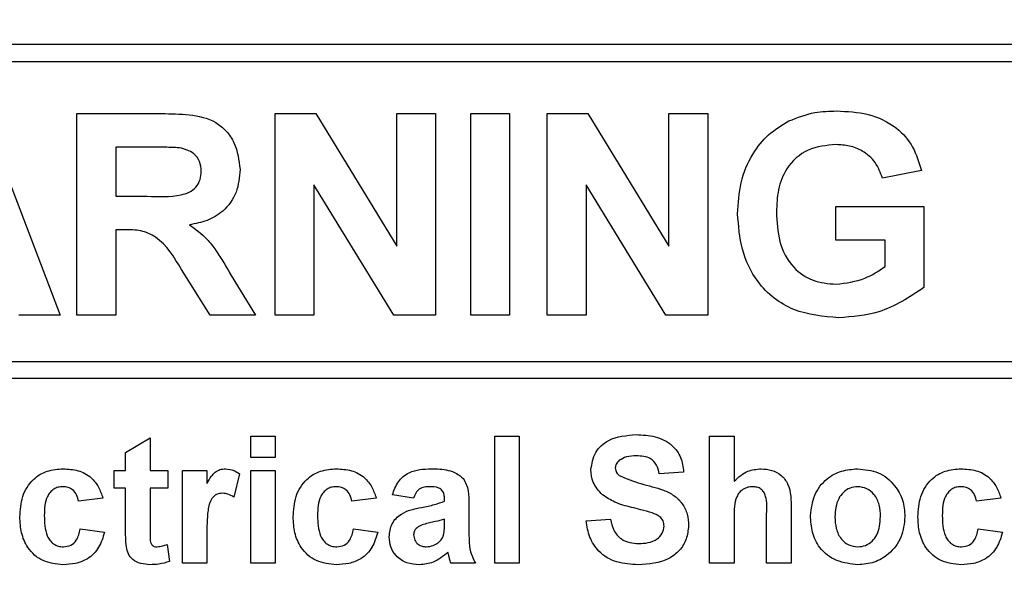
# Model space of a CAD drawing. Header units: millimetres. Extents: x 5 to 418, y 2 to 292.
# Tile 21 of 48: x 96.76 to 102.45, y 205.58 to 208.8. Entities that reach past the tile are written whole.
import ezdxf

# ---------------------------------------------------------------- set-up
doc = ezdxf.new("R2010")
doc.units = ezdxf.units.MM
doc.layers.add('SLD-0', color=7, linetype='Continuous')
doc.styles.add('SLDTEXTSTYLE0', font='TXT', dxfattribs={"width": 0.605})
doc.dimstyles.new('SLDDIMSTYLE0', dxfattribs={"dimtxt": 3.5, "dimasz": 3.302, "dimexe": 0, "dimexo": 0.0625, "dimgap": 0.875, "dimtad": 1, "dimlfac": 3, "dimrnd": 1e-09, "dimzin": 12, "dimdsep": 46, "dimtxsty": 'SLDTEXTSTYLE0', "dimsah": 1, "dimcen": 0.09, "dimadec": 0, "dimazin": 3, "dimtfac": 1, "dimtofl": 0, "dimtmove": 0, "dimatfit": 3, "dimfxl": 1, "dimfrac": 2, "dimtolj": 1, "dimtzin": 12, "dimarcsym": 0})

# ---------------------------------------------------------------- blocks, each defined once
blk = doc.blocks.new('_D')
at = {"layer": 'SLD-0'}
for p, q in [((58.038, 202.4881), (58.038, 259.5881)), ((132.3713, 202.4881), (132.3713, 259.5881)), ((58.038, 258.5881), (132.3713, 258.5881))]:
    blk.add_line(p, q, dxfattribs=at)
for points in [[(58.038, 258.5881), (61.34, 258.0801), (61.34, 259.0961)], [(132.3713, 258.5881), (129.0693, 259.0961), (129.0693, 258.0801)]]:
    blk.add_solid(points, dxfattribs=at)
at = {"layer": 'SLD-0', "insert": (91.1942, 263.0999), "char_height": 3.5, "attachment_point": 1, "style": 'SLDTEXTSTYLE0'}
blk.add_mtext('223', dxfattribs=at)

msp = doc.modelspace()

# ---------------------------------------------------------------- linework, layer by layer
at = {"color": 7, "linetype": 'Continuous', "lineweight": 25}
for p, q in [((103.538, 208.6548), (86.8713, 208.6548)), ((103.538, 208.5548), (91.138, 208.5548)), ((96.5541, 208.2548), (96.9972, 207.0881)), ((97.0953, 208.2548), (97.5849, 208.2548)), ((97.0953, 207.0881), (97.0953, 208.2548)), ((98.2404, 207.0881), (98.2404, 208.2548)), ((98.2404, 208.2548), (98.4748, 208.2548)), ((98.4748, 208.2548), (98.9434, 207.4883)), ((98.9434, 208.2548), (99.1678, 208.2548)), ((98.9434, 207.4883), (98.9434, 208.2548)), ((99.1678, 208.2548), (99.1678, 207.0881)), ((99.3706, 208.2548), (99.595, 208.2548)), ((99.3706, 207.0881), (99.3706, 208.2548)), ((99.595, 208.2548), (99.595, 207.0881)), ((99.8127, 208.2548), (100.0472, 208.2548)), ((99.8127, 207.0881), (99.8127, 208.2548)), ((100.0472, 208.2548), (100.5157, 207.4883)), ((100.5157, 207.4883), (100.5157, 208.2548)), ((100.5157, 208.2548), (100.7401, 208.2548)), ((100.7401, 208.2548), (100.7401, 207.0881)), ((97.5104, 208.0604), (97.3197, 208.0604)), ((97.3197, 208.0604), (97.3197, 207.7762)), ((101.975, 207.9258), (101.7506, 207.8809)), ((98.9264, 207.0881), (98.4648, 207.843)), ((98.4648, 207.843), (98.4648, 207.0881)), ((100.0371, 207.843), (100.0371, 207.0881)), ((100.4987, 207.0881), (100.0371, 207.843)), ((97.3197, 207.7762), (97.5003, 207.7762)), ((101.4814, 207.5219), (101.4814, 207.7164)), ((101.4814, 207.7164), (101.9899, 207.7164)), ((101.9899, 207.7164), (101.9899, 207.2478)), ((97.3197, 207.5817), (97.3197, 207.0881)), ((97.3699, 207.5817), (97.3197, 207.5817)), ((101.7656, 207.5219), (101.4814, 207.5219)), ((101.7656, 207.3698), (101.7656, 207.5219)), ((97.8651, 207.0881), (97.6992, 207.3529)), ((97.986, 207.3191), (98.1274, 207.0881)), ((96.9972, 207.0881), (96.7593, 207.0881)), ((97.3197, 207.0881), (97.0953, 207.0881)), ((98.1274, 207.0881), (97.8651, 207.0881)), ((98.4648, 207.0881), (98.2404, 207.0881)), ((99.1678, 207.0881), (98.9264, 207.0881)), ((99.595, 207.0881), (99.3706, 207.0881)), ((100.0371, 207.0881), (99.8127, 207.0881)), ((100.7401, 207.0881), (100.4987, 207.0881)), ((91.138, 206.8217), (103.7713, 206.8217)), ((103.7713, 206.7217), (91.138, 206.7217)), ((98.1004, 206.2659), (98.1004, 206.3881)), ((98.1004, 206.3881), (98.2414, 206.3881)), ((98.2414, 206.3881), (98.2414, 206.2659)), ((99.5106, 206.3881), (99.6516, 206.3881)), ((99.5106, 205.6548), (99.5106, 206.3881)), ((99.6516, 206.3881), (99.6516, 205.6548)), ((100.7516, 205.6548), (100.7516, 206.3881)), ((100.7516, 206.3881), (100.8927, 206.3881)), ((100.8927, 206.3881), (100.8927, 206.1287)), ((97.3764, 206.2941), (97.5174, 206.3787)), ((97.5174, 206.3787), (97.5174, 206.1907)), ((97.3764, 206.1907), (97.3764, 206.2941)), ((98.2414, 206.2659), (98.1004, 206.2659)), ((97.3106, 206.0873), (97.3106, 206.1907)), ((97.3106, 206.1907), (97.3764, 206.1907)), ((97.5174, 206.1907), (97.6209, 206.1907)), ((97.6209, 206.1907), (97.6209, 206.0873)), ((97.7055, 205.6548), (97.7055, 206.1907)), ((97.7055, 206.1907), (97.8465, 206.1907)), ((97.8465, 206.1907), (97.8465, 206.1159)), ((98.0345, 206.1704), (98.0016, 206.0363)), ((98.1004, 205.6548), (98.1004, 206.1907)), ((98.1004, 206.1907), (98.2414, 206.1907)), ((98.2414, 206.1907), (98.2414, 205.6548)), ((100.6012, 206.1813), (100.4602, 206.1719)), ((97.3764, 206.0873), (97.3106, 206.0873)), ((97.3764, 205.8499), (97.3764, 206.0873)), ((97.6209, 206.0873), (97.5174, 206.0873)), ((97.5174, 206.0873), (97.5174, 205.857)), ((99.0405, 206.0309), (98.9183, 206.0497)), ((97.2448, 206.0309), (97.1038, 206.0121)), ((98.8243, 206.0309), (98.6833, 206.0121)), ((99.2192, 206.0121), (99.2192, 206.0254)), ((99.3602, 205.9947), (99.3602, 205.8301)), ((102.4345, 206.0309), (102.2935, 206.0121)), ((100.8927, 205.9247), (100.8927, 205.6548)), ((101.0807, 205.6548), (101.0807, 205.9394)), ((101.2217, 205.9676), (101.2217, 205.6548)), ((99.2192, 205.8821), (99.2192, 205.9087)), ((100.0371, 205.8993), (100.1781, 205.9087)), ((97.1132, 205.8523), (97.2542, 205.8334)), ((97.8465, 205.8138), (97.8465, 205.6548)), ((98.6927, 205.8523), (98.8337, 205.8334)), ((102.3029, 205.8523), (102.4439, 205.8334)), ((97.6162, 205.7623), (97.6303, 205.6641)), ((97.8465, 205.6548), (97.7055, 205.6548)), ((98.2414, 205.6548), (98.1004, 205.6548)), ((99.3978, 205.6548), (99.2568, 205.6548)), ((99.6516, 205.6548), (99.5106, 205.6548)), ((100.8927, 205.6548), (100.7516, 205.6548)), ((101.2217, 205.6548), (101.0807, 205.6548))]:
    msp.add_line(p, q, dxfattribs=at)
for points, knots in [([(101.2091, 208.212), (101.2588, 208.2315), (101.3477, 208.2662), (101.4429, 208.2687), (101.4849, 208.2698)], [0, 0, 0, 0, 0.559238, 1, 1, 1, 1]), ([(101.4849, 208.2698), (101.5463, 208.2669), (101.6688, 208.2612), (101.8278, 208.1868), (101.9336, 208.0648), (101.9612, 207.9721), (101.975, 207.9258)], [0, 0, 0, 0, 0.280674, 0.55986, 0.779759, 1, 1, 1, 1]), ([(97.5849, 208.2548), (97.6379, 208.254), (97.7435, 208.2523), (97.8786, 208.2243), (97.9609, 208.1547), (98.0217, 208.0655), (98.0313, 207.9851), (98.0376, 207.9316)], [0, 0, 0, 0, 0.251138, 0.500538, 0.625743, 0.751054, 1, 1, 1, 1]), ([(100.913, 207.6755), (100.9167, 207.7359), (100.9242, 207.8566), (100.9894, 208.0144), (101.087, 208.1379), (101.1684, 208.1873), (101.2091, 208.212)], [0, 0, 0, 0, 0.280146, 0.55998, 0.779944, 1, 1, 1, 1]), ([(97.6887, 208.0566), (97.6554, 208.0581), (97.596, 208.0606), (97.5365, 208.0604), (97.5104, 208.0604)], [0, 0, 0, 0, 0.559921, 1, 1, 1, 1]), ([(97.8133, 207.9213), (97.8117, 207.9403), (97.8086, 207.9783), (97.7659, 208.0359), (97.718, 208.0488), (97.6887, 208.0566)], [0, 0, 0, 0, 0.2810837, 0.5612808, 1, 1, 1, 1]), ([(101.4818, 208.0753), (101.4262, 208.0701), (101.3151, 208.0597), (101.1931, 207.9503), (101.1432, 207.8152), (101.1393, 207.7285), (101.1374, 207.685)], [0, 0, 0, 0, 0.2798018, 0.5583312, 0.7788255, 1, 1, 1, 1]), ([(101.7506, 207.8809), (101.7387, 207.9125), (101.7148, 207.9756), (101.6419, 208.0389), (101.561, 208.0712), (101.5082, 208.074), (101.4818, 208.0753)], [0, 0, 0, 0, 0.279821, 0.559279, 0.779466, 1, 1, 1, 1]), ([(97.5003, 207.7762), (97.5664, 207.7739), (97.6489, 207.7711), (97.7452, 207.7968), (97.7851, 207.8276), (97.8101, 207.8718), (97.8122, 207.9048), (97.8133, 207.9213)], [0, 0, 0, 0, 0.500908, 0.625718, 0.750365, 0.875021, 1, 1, 1, 1]), ([(98.0376, 207.9316), (98.0338, 207.8865), (98.0261, 207.7966), (97.9502, 207.6902), (97.8489, 207.6316), (97.7797, 207.6177), (97.745, 207.6107)], [0, 0, 0, 0, 0.279943, 0.558974, 0.779184, 1, 1, 1, 1]), ([(101.4975, 207.0732), (101.4086, 207.0811), (101.2312, 207.0969), (101.0266, 207.2571), (100.9293, 207.4672), (100.9185, 207.606), (100.913, 207.6755)], [0, 0, 0, 0, 0.280091, 0.558748, 0.779191, 1, 1, 1, 1]), ([(101.1374, 207.685), (101.14, 207.6277), (101.1454, 207.5134), (101.2201, 207.3659), (101.3461, 207.2797), (101.4363, 207.2717), (101.4814, 207.2676)], [0, 0, 0, 0, 0.2810362, 0.5600061, 0.7797692, 1, 1, 1, 1]), ([(97.6992, 207.3529), (97.6572, 207.4238), (97.5988, 207.5221), (97.4644, 207.5828), (97.4015, 207.5821), (97.3699, 207.5817)], [0, 0, 0, 0, 0.560986, 0.779305, 1, 1, 1, 1]), ([(97.745, 207.6107), (97.7806, 207.5854), (97.8392, 207.5437), (97.8991, 207.4633), (97.9442, 207.3923), (97.972, 207.3435), (97.986, 207.3191)], [0, 0, 0, 0, 0.339561, 0.559573, 0.779778, 1, 1, 1, 1]), ([(101.4814, 207.2676), (101.5388, 207.2749), (101.6416, 207.2879), (101.7276, 207.3447), (101.7656, 207.3698)], [0, 0, 0, 0, 0.559098, 1, 1, 1, 1]), ([(101.9899, 207.2478), (101.9057, 207.1926), (101.755, 207.094), (101.5763, 207.0796), (101.4975, 207.0732)], [0, 0, 0, 0, 0.558963, 1, 1, 1, 1]), ([(100.0653, 206.195), (100.0709, 206.2296), (100.0822, 206.2989), (100.1815, 206.3866), (100.2716, 206.3934), (100.3266, 206.3976)], [0, 0, 0, 0, 0.279748, 0.559362, 1, 1, 1, 1]), ([(100.3266, 206.3976), (100.3635, 206.396), (100.437, 206.3928), (100.5324, 206.3469), (100.5907, 206.268), (100.5977, 206.2102), (100.6012, 206.1813)], [0, 0, 0, 0, 0.281015, 0.560109, 0.779825, 1, 1, 1, 1]), ([(100.3284, 206.2753), (100.3087, 206.2747), (100.2736, 206.2736), (100.2429, 206.2567), (100.2294, 206.2493)], [0, 0, 0, 0, 0.560544, 1, 1, 1, 1]), ([(100.4602, 206.1719), (100.4564, 206.1891), (100.449, 206.2234), (100.403, 206.2716), (100.3567, 206.2739), (100.3284, 206.2753)], [0, 0, 0, 0, 0.281521, 0.560305, 1, 1, 1, 1]), ([(100.2294, 206.2493), (100.222, 206.2425), (100.2087, 206.2304), (100.2071, 206.2126), (100.2063, 206.2048)], [0, 0, 0, 0, 0.558758, 1, 1, 1, 1]), ([(96.7653, 205.9223), (96.7678, 205.962), (96.7726, 206.0411), (96.8324, 206.1389), (96.9218, 206.1933), (96.984, 206.1978), (97.0152, 206.2001)], [0, 0, 0, 0, 0.280707, 0.559643, 0.779504, 1, 1, 1, 1]), ([(97.0152, 206.2001), (97.0443, 206.1986), (97.1025, 206.1956), (97.1765, 206.1561), (97.2228, 206.0958), (97.2374, 206.0526), (97.2448, 206.0309)], [0, 0, 0, 0, 0.280457, 0.559337, 0.779383, 1, 1, 1, 1]), ([(97.8465, 206.1159), (97.8548, 206.13), (97.8684, 206.153), (97.8926, 206.182), (97.9213, 206.1975), (97.9425, 206.1992), (97.953, 206.2001)], [0, 0, 0, 0, 0.340514, 0.560535, 0.78019, 1, 1, 1, 1]), ([(97.953, 206.2001), (97.9696, 206.1982), (97.9993, 206.1948), (98.0237, 206.1779), (98.0345, 206.1704)], [0, 0, 0, 0, 0.559042, 1, 1, 1, 1]), ([(98.3448, 205.9223), (98.3472, 205.962), (98.3521, 206.0411), (98.4118, 206.1389), (98.5013, 206.1933), (98.5635, 206.1978), (98.5947, 206.2001)], [0, 0, 0, 0, 0.280707, 0.559643, 0.779504, 1, 1, 1, 1]), ([(98.5947, 206.2001), (98.6238, 206.1986), (98.682, 206.1956), (98.756, 206.1561), (98.8022, 206.0958), (98.8169, 206.0526), (98.8243, 206.0309)], [0, 0, 0, 0, 0.2804572, 0.5593369, 0.7793833, 1, 1, 1, 1]), ([(98.9183, 206.0497), (98.9275, 206.076), (98.9457, 206.1284), (99.0258, 206.1951), (99.0982, 206.1982), (99.1425, 206.2001)], [0, 0, 0, 0, 0.280773, 0.559844, 1, 1, 1, 1]), ([(99.1425, 206.2001), (99.1753, 206.1995), (99.2406, 206.1982), (99.3311, 206.1565), (99.3601, 206.0719), (99.3602, 206.0206), (99.3602, 205.9947)], [0, 0, 0, 0, 0.281738, 0.560028, 0.778339, 1, 1, 1, 1]), ([(100.133, 206.0488), (100.1114, 206.0722), (100.0728, 206.114), (100.0676, 206.1702), (100.0653, 206.195)], [0, 0, 0, 0, 0.559266, 1, 1, 1, 1]), ([(100.2063, 206.2048), (100.2077, 206.1953), (100.2102, 206.1782), (100.2226, 206.1664), (100.2281, 206.1612)], [0, 0, 0, 0, 0.55848, 1, 1, 1, 1]), ([(100.2281, 206.1612), (100.2698, 206.1444), (100.3534, 206.1107), (100.4642, 206.088), (100.5465, 206.0489), (100.5957, 206.0007), (100.6257, 205.9382), (100.6282, 205.893), (100.6294, 205.8703)], [0, 0, 0, 0, 0.249423, 0.500053, 0.625203, 0.750142, 0.874918, 1, 1, 1, 1]), ([(100.8927, 206.1287), (100.9177, 206.1514), (100.9625, 206.192), (101.0222, 206.1976), (101.0485, 206.2001)], [0, 0, 0, 0, 0.5594075, 1, 1, 1, 1]), ([(101.0485, 206.2001), (101.0693, 206.1984), (101.1109, 206.1951), (101.1681, 206.1656), (101.2231, 206.0899), (101.2223, 206.018), (101.2217, 205.9676)], [0, 0, 0, 0, 0.1872317, 0.3742014, 0.5605434, 1, 1, 1, 1]), ([(101.3345, 205.9303), (101.3396, 205.9702), (101.3496, 206.05), (101.4194, 206.1432), (101.5123, 206.1924), (101.5753, 206.1975), (101.6068, 206.2001)], [0, 0, 0, 0, 0.27995, 0.559147, 0.779424, 1, 1, 1, 1]), ([(101.6068, 206.2001), (101.6476, 206.1961), (101.7294, 206.188), (101.8207, 206.113), (101.8728, 206.0204), (101.8775, 205.9563), (101.8798, 205.9242)], [0, 0, 0, 0, 0.279785, 0.559124, 0.779388, 1, 1, 1, 1]), ([(101.9551, 205.9223), (101.9575, 205.962), (101.9624, 206.0411), (102.0221, 206.1389), (102.1115, 206.1933), (102.1738, 206.1978), (102.2049, 206.2001)], [0, 0, 0, 0, 0.280707, 0.559643, 0.779504, 1, 1, 1, 1]), ([(102.2049, 206.2001), (102.2341, 206.1986), (102.2922, 206.1956), (102.3662, 206.1561), (102.4125, 206.0958), (102.4272, 206.0526), (102.4345, 206.0309)], [0, 0, 0, 0, 0.280457, 0.559337, 0.779383, 1, 1, 1, 1]), ([(97.014, 206.0967), (97.0047, 206.0961), (96.986, 206.0949), (96.96, 206.0832), (96.9388, 206.0646), (96.9086, 206.0168), (96.9073, 205.9689), (96.9063, 205.9307)], [0, 0, 0, 0, 0.125319, 0.250544, 0.375796, 0.501063, 1, 1, 1, 1]), ([(97.1038, 206.0121), (97.1011, 206.0246), (97.0959, 206.0496), (97.0738, 206.0789), (97.0441, 206.0948), (97.0241, 206.0961), (97.014, 206.0967)], [0, 0, 0, 0, 0.280561, 0.559648, 0.7796, 1, 1, 1, 1]), ([(98.5935, 206.0967), (98.5842, 206.0961), (98.5655, 206.0949), (98.5395, 206.0832), (98.5183, 206.0646), (98.4881, 206.0168), (98.4868, 205.9689), (98.4858, 205.9307)], [0, 0, 0, 0, 0.125319, 0.250544, 0.375796, 0.501063, 1, 1, 1, 1]), ([(98.6833, 206.0121), (98.6806, 206.0246), (98.6753, 206.0496), (98.6532, 206.0789), (98.6236, 206.0948), (98.6036, 206.0961), (98.5935, 206.0967)], [0, 0, 0, 0, 0.2805608, 0.5596483, 0.7796002, 1, 1, 1, 1]), ([(99.1284, 206.0967), (99.1172, 206.0962), (99.0949, 206.0952), (99.0579, 206.0751), (99.0471, 206.0477), (99.0405, 206.0309)], [0, 0, 0, 0, 0.281245, 0.560563, 1, 1, 1, 1]), ([(99.2192, 206.0254), (99.2188, 206.0338), (99.2181, 206.0505), (99.2086, 206.0748), (99.1773, 206.0964), (99.1486, 206.0966), (99.1284, 206.0967)], [0, 0, 0, 0, 0.187536, 0.374316, 0.560024, 1, 1, 1, 1]), ([(100.9999, 206.0967), (100.9903, 206.0961), (100.971, 206.0948), (100.9444, 206.0826), (100.9222, 206.0637), (100.893, 206.0131), (100.8928, 205.964), (100.8927, 205.9247)], [0, 0, 0, 0, 0.12527, 0.250505, 0.375684, 0.500963, 1, 1, 1, 1]), ([(101.0807, 205.9394), (101.0823, 205.9736), (101.0842, 206.0165), (101.0668, 206.0651), (101.0488, 206.0838), (101.0254, 206.0952), (101.0084, 206.0962), (100.9999, 206.0967)], [0, 0, 0, 0, 0.500563, 0.625443, 0.750179, 0.874937, 1, 1, 1, 1]), ([(101.6075, 206.0967), (101.5922, 206.0952), (101.5615, 206.0922), (101.523, 206.0652), (101.4819, 206.0118), (101.4782, 205.9595), (101.4756, 205.9228)], [0, 0, 0, 0, 0.186985, 0.373878, 0.561022, 1, 1, 1, 1]), ([(101.7388, 205.9238), (101.7378, 205.9466), (101.7356, 205.9922), (101.7075, 206.0506), (101.6613, 206.0902), (101.6254, 206.0945), (101.6075, 206.0967)], [0, 0, 0, 0, 0.281043, 0.560553, 0.78042, 1, 1, 1, 1]), ([(102.2038, 206.0967), (102.1944, 206.0961), (102.1757, 206.0949), (102.1497, 206.0832), (102.1285, 206.0646), (102.0983, 206.0168), (102.0971, 205.9689), (102.0961, 205.9307)], [0, 0, 0, 0, 0.125319, 0.250544, 0.375796, 0.501063, 1, 1, 1, 1]), ([(102.2935, 206.0121), (102.2909, 206.0246), (102.2856, 206.0496), (102.2635, 206.0789), (102.2339, 206.0948), (102.2138, 206.0961), (102.2038, 206.0967)], [0, 0, 0, 0, 0.280561, 0.559648, 0.7796, 1, 1, 1, 1]), ([(97.9376, 206.0591), (97.9253, 206.0578), (97.9008, 206.0554), (97.8636, 206.0201), (97.8458, 205.9342), (97.8462, 205.862), (97.8465, 205.8138)], [0, 0, 0, 0, 0.124672, 0.248774, 0.498061, 1, 1, 1, 1]), ([(98.0016, 206.0363), (97.9905, 206.0431), (97.9707, 206.0553), (97.9477, 206.0579), (97.9376, 206.0591)], [0, 0, 0, 0, 0.560294, 1, 1, 1, 1]), ([(100.3006, 205.9768), (100.2671, 205.9853), (100.2073, 206.0004), (100.1557, 206.034), (100.133, 206.0488)], [0, 0, 0, 0, 0.560768, 1, 1, 1, 1]), ([(99.0869, 205.9768), (99.1121, 205.9818), (99.1569, 205.9907), (99.2002, 206.0055), (99.2192, 206.0121)], [0, 0, 0, 0, 0.5602126, 1, 1, 1, 1]), ([(96.9063, 205.9307), (96.9072, 205.8898), (96.9084, 205.8387), (96.9377, 205.7856), (96.9594, 205.7645), (96.987, 205.751), (97.0071, 205.7495), (97.0171, 205.7488)], [0, 0, 0, 0, 0.499313, 0.62455, 0.749763, 0.874784, 1, 1, 1, 1]), ([(98.4858, 205.9307), (98.4867, 205.8898), (98.4878, 205.8387), (98.5171, 205.7856), (98.5389, 205.7645), (98.5665, 205.751), (98.5866, 205.7495), (98.5966, 205.7488)], [0, 0, 0, 0, 0.499313, 0.62455, 0.749763, 0.874784, 1, 1, 1, 1]), ([(98.8995, 205.806), (98.9026, 205.8324), (98.9087, 205.8851), (98.9792, 205.9555), (99.046, 205.9687), (99.0869, 205.9768)], [0, 0, 0, 0, 0.279667, 0.558309, 1, 1, 1, 1]), ([(100.4196, 205.9449), (100.3975, 205.9513), (100.3581, 205.9627), (100.3182, 205.9725), (100.3006, 205.9768)], [0, 0, 0, 0, 0.559956, 1, 1, 1, 1]), ([(100.4884, 205.8689), (100.4873, 205.8793), (100.4852, 205.9001), (100.4596, 205.9293), (100.4348, 205.939), (100.4196, 205.9449)], [0, 0, 0, 0, 0.279779, 0.559088, 1, 1, 1, 1]), ([(101.6076, 205.6454), (101.566, 205.6501), (101.4831, 205.6595), (101.3857, 205.7327), (101.34, 205.8321), (101.3364, 205.8975), (101.3345, 205.9303)], [0, 0, 0, 0, 0.2801445, 0.5588988, 0.7790531, 1, 1, 1, 1]), ([(102.0961, 205.9307), (102.097, 205.8898), (102.0981, 205.8387), (102.1274, 205.7856), (102.1492, 205.7645), (102.1768, 205.751), (102.1968, 205.7495), (102.2068, 205.7488)], [0, 0, 0, 0, 0.499313, 0.62455, 0.749763, 0.874784, 1, 1, 1, 1]), ([(97.0142, 205.6454), (96.9745, 205.6493), (96.8954, 205.6572), (96.8094, 205.735), (96.7702, 205.8296), (96.7669, 205.8914), (96.7653, 205.9223)], [0, 0, 0, 0, 0.279707, 0.558485, 0.778934, 1, 1, 1, 1]), ([(98.5937, 205.6454), (98.554, 205.6493), (98.4749, 205.6572), (98.3889, 205.735), (98.3497, 205.8296), (98.3464, 205.8914), (98.3448, 205.9223)], [0, 0, 0, 0, 0.279707, 0.558485, 0.778934, 1, 1, 1, 1]), ([(99.2192, 205.9087), (99.2018, 205.9037), (99.1731, 205.8956), (99.1326, 205.887), (99.0983, 205.8795), (99.077, 205.8697), (99.0664, 205.8649)], [0, 0, 0, 0, 0.340193, 0.560377, 0.780508, 1, 1, 1, 1]), ([(99.214, 205.8168), (99.2159, 205.8289), (99.2192, 205.8506), (99.2192, 205.8724), (99.2192, 205.8821)], [0, 0, 0, 0, 0.559676, 1, 1, 1, 1]), ([(100.3377, 205.6454), (100.2964, 205.6475), (100.2142, 205.6518), (100.1105, 205.7114), (100.0539, 205.8037), (100.0427, 205.8674), (100.0371, 205.8993)], [0, 0, 0, 0, 0.280715, 0.55934, 0.779309, 1, 1, 1, 1]), ([(100.1781, 205.9087), (100.1833, 205.8869), (100.1937, 205.8434), (100.2348, 205.7932), (100.2889, 205.7705), (100.3239, 205.7686), (100.3415, 205.7676)], [0, 0, 0, 0, 0.280582, 0.559152, 0.779251, 1, 1, 1, 1]), ([(100.6294, 205.8703), (100.6266, 205.8445), (100.621, 205.7929), (100.5795, 205.725), (100.4887, 205.6548), (100.3999, 205.6493), (100.3377, 205.6454)], [0, 0, 0, 0, 0.186966, 0.374006, 0.560967, 1, 1, 1, 1]), ([(100.3415, 205.7676), (100.3601, 205.7684), (100.3973, 205.7699), (100.446, 205.7898), (100.4812, 205.8251), (100.486, 205.8543), (100.4884, 205.8689)], [0, 0, 0, 0, 0.281228, 0.561008, 0.781099, 1, 1, 1, 1]), ([(101.4756, 205.9228), (101.4766, 205.8998), (101.4787, 205.854), (101.5068, 205.7951), (101.5533, 205.7554), (101.5894, 205.751), (101.6075, 205.7488)], [0, 0, 0, 0, 0.2810154, 0.5604643, 0.7803935, 1, 1, 1, 1]), ([(101.6075, 205.7488), (101.6228, 205.7504), (101.6535, 205.7534), (101.6922, 205.7806), (101.7326, 205.8346), (101.7363, 205.887), (101.7388, 205.9238)], [0, 0, 0, 0, 0.18693, 0.373819, 0.560978, 1, 1, 1, 1]), ([(101.8798, 205.9242), (101.8758, 205.8833), (101.8678, 205.8015), (101.7955, 205.7083), (101.704, 205.6532), (101.6398, 205.648), (101.6076, 205.6454)], [0, 0, 0, 0, 0.279924, 0.559367, 0.779516, 1, 1, 1, 1]), ([(102.2039, 205.6454), (102.1643, 205.6493), (102.0851, 205.6572), (101.9992, 205.735), (101.9599, 205.8296), (101.9567, 205.8914), (101.9551, 205.9223)], [0, 0, 0, 0, 0.2797075, 0.5584852, 0.7789338, 1, 1, 1, 1]), ([(97.2542, 205.8334), (97.2453, 205.8033), (97.2275, 205.7431), (97.164, 205.6783), (97.0879, 205.6489), (97.0387, 205.6466), (97.0142, 205.6454)], [0, 0, 0, 0, 0.280244, 0.559157, 0.779326, 1, 1, 1, 1]), ([(97.0171, 205.7488), (97.0319, 205.7504), (97.0613, 205.7535), (97.1008, 205.7924), (97.1085, 205.8295), (97.1132, 205.8523)], [0, 0, 0, 0, 0.28016, 0.558978, 1, 1, 1, 1]), ([(97.381, 205.7484), (97.3793, 205.7673), (97.3763, 205.8011), (97.3764, 205.835), (97.3764, 205.8499)], [0, 0, 0, 0, 0.559821, 1, 1, 1, 1]), ([(97.5174, 205.857), (97.5177, 205.8352), (97.518, 205.808), (97.519, 205.7749), (97.5272, 205.76), (97.5413, 205.7503), (97.5522, 205.7493), (97.5577, 205.7488)], [0, 0, 0, 0, 0.5010407, 0.6262478, 0.7510825, 0.8753766, 1, 1, 1, 1]), ([(98.8337, 205.8334), (98.8248, 205.8033), (98.807, 205.7431), (98.7435, 205.6783), (98.6674, 205.6489), (98.6182, 205.6466), (98.5937, 205.6454)], [0, 0, 0, 0, 0.280244, 0.559157, 0.779326, 1, 1, 1, 1]), ([(98.5966, 205.7488), (98.6113, 205.7504), (98.6408, 205.7535), (98.6803, 205.7924), (98.688, 205.8295), (98.6927, 205.8523)], [0, 0, 0, 0, 0.28016, 0.558978, 1, 1, 1, 1]), ([(99.0664, 205.8649), (99.0582, 205.8578), (99.0437, 205.8452), (99.0415, 205.8262), (99.0405, 205.8179)], [0, 0, 0, 0, 0.559644, 1, 1, 1, 1]), ([(99.0405, 205.8179), (99.0419, 205.8073), (99.0447, 205.7863), (99.065, 205.7634), (99.0893, 205.7507), (99.1058, 205.7494), (99.1141, 205.7488)], [0, 0, 0, 0, 0.279294, 0.55914, 0.779446, 1, 1, 1, 1]), ([(99.1824, 205.7726), (99.1903, 205.7795), (99.2044, 205.7918), (99.2111, 205.8092), (99.214, 205.8168)], [0, 0, 0, 0, 0.559867, 1, 1, 1, 1]), ([(99.3602, 205.8301), (99.3605, 205.8095), (99.361, 205.7755), (99.3662, 205.7284), (99.3791, 205.6902), (99.3916, 205.6666), (99.3978, 205.6548)], [0, 0, 0, 0, 0.340129, 0.560069, 0.779965, 1, 1, 1, 1]), ([(102.4439, 205.8334), (102.435, 205.8033), (102.4172, 205.7431), (102.3538, 205.6783), (102.2776, 205.6489), (102.2285, 205.6466), (102.2039, 205.6454)], [0, 0, 0, 0, 0.280244, 0.559157, 0.779326, 1, 1, 1, 1]), ([(102.2068, 205.7488), (102.2216, 205.7504), (102.251, 205.7535), (102.2906, 205.7924), (102.2982, 205.8295), (102.3029, 205.8523)], [0, 0, 0, 0, 0.28016, 0.558978, 1, 1, 1, 1]), ([(97.5577, 205.7488), (97.5689, 205.7502), (97.5888, 205.7527), (97.6078, 205.7594), (97.6162, 205.7623)], [0, 0, 0, 0, 0.559508, 1, 1, 1, 1]), ([(99.0749, 205.6454), (99.0498, 205.6472), (98.9996, 205.6508), (98.9395, 205.691), (98.9046, 205.7469), (98.9012, 205.7863), (98.8995, 205.806)], [0, 0, 0, 0, 0.280489, 0.55953, 0.779597, 1, 1, 1, 1]), ([(99.1141, 205.7488), (99.1279, 205.7504), (99.1526, 205.7531), (99.1733, 205.7667), (99.1824, 205.7726)], [0, 0, 0, 0, 0.559341, 1, 1, 1, 1]), ([(97.5169, 205.6454), (97.4992, 205.6467), (97.4641, 205.6492), (97.4177, 205.67), (97.3892, 205.7074), (97.3837, 205.7347), (97.381, 205.7484)], [0, 0, 0, 0, 0.280585, 0.56042, 0.779437, 1, 1, 1, 1]), ([(99.2384, 205.7175), (99.2117, 205.6948), (99.1641, 205.6542), (99.1022, 205.6481), (99.0749, 205.6454)], [0, 0, 0, 0, 0.559709, 1, 1, 1, 1]), ([(99.2434, 205.6998), (99.2426, 205.7031), (99.2411, 205.7091), (99.2392, 205.715), (99.2384, 205.7175)], [0, 0, 0, 0, 0.5600466, 1, 1, 1, 1]), ([(99.2568, 205.6548), (99.2541, 205.6631), (99.2493, 205.678), (99.2452, 205.6931), (99.2434, 205.6998)], [0, 0, 0, 0, 0.559958, 1, 1, 1, 1]), ([(97.6303, 205.6641), (97.6095, 205.6579), (97.5725, 205.6469), (97.5339, 205.6459), (97.5169, 205.6454)], [0, 0, 0, 0, 0.559729, 1, 1, 1, 1])]:
    msp.add_open_spline(points, degree=3, knots=knots, dxfattribs=at)

# ---------------------------------------------------------------- dimensions: what is measured, and where the dimension line sits
at = {"layer": 'SLD-0'}
dim = msp.add_linear_dim(base=(132.3713, 258.5881), p1=(58.038, 202.4881), p2=(132.3713, 202.4881), dimstyle='SLDDIMSTYLE0', dxfattribs=at)
dim.commit()
dim.dimension.update_dxf_attribs({"geometry": '_D', "text_midpoint": (95.2046, 258.5881), "dimtype": 160})

doc.saveas('drawing.dxf')
